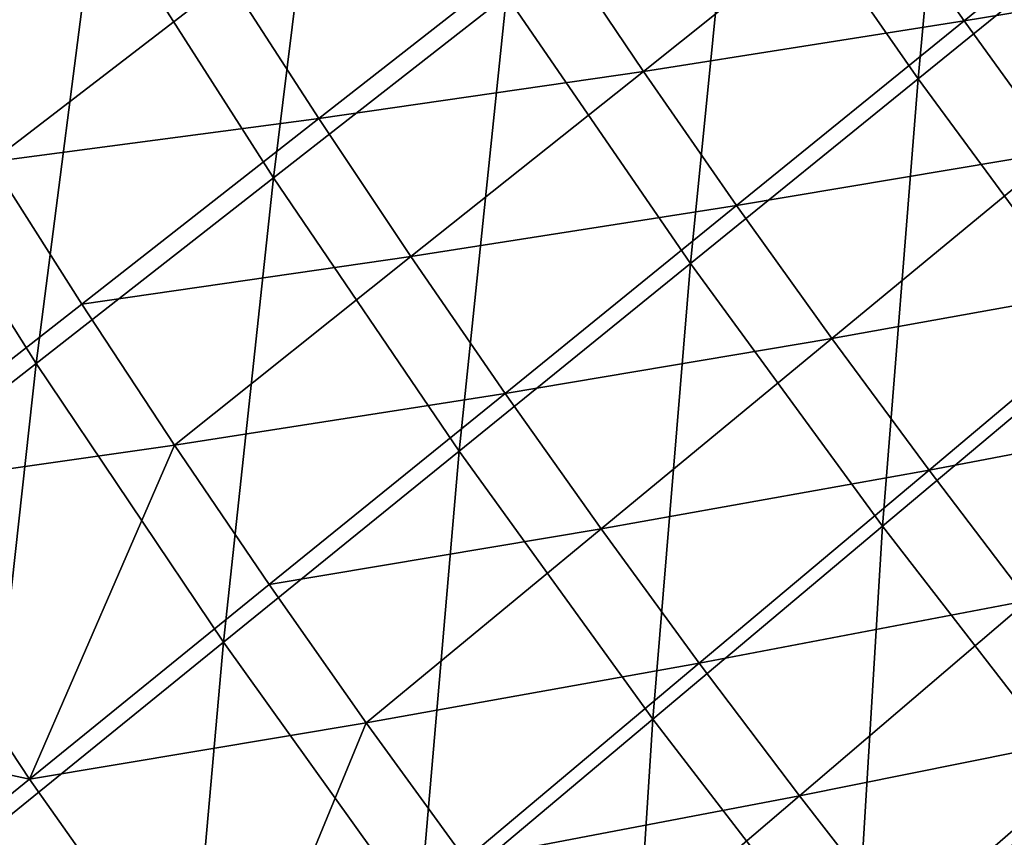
# Model space of a CAD drawing. Header units: metres. Extents: x 0 to 1400, y -1400 to 0.
# Tile 25 of 256: x 244 to 283, y -1030 to -998. Entities that reach past the tile are written whole.
import ezdxf

# ---------------------------------------------------------------- set-up
doc = ezdxf.new("R2010")
doc.units = ezdxf.units.M

msp = doc.modelspace()

# ---------------------------------------------------------------- linework, layer by layer
at = {"layer": 'None'}
for points in [[(272.281799, -989.777771, -450.900848), (281.013397, -982.923889, -479.205048), (279.444397, -1000.0849, -450.889496)], [(281.013397, -982.923889, -479.205048), (288.135834, -993.026123, -479.276489), (279.444397, -1000.0849, -450.889496)], [(254.174011, -1003.971863, -393.949249), (247.208725, -993.072266, -393.967072), (256.389526, -986.129639, -422.402466)], [(263.309021, -996.818848, -422.385925), (254.174011, -1003.971863, -393.949249), (256.389526, -986.129639, -422.402466)], [(247.208725, -993.072266, -393.967072), (237.866837, -1000.122375, -365.611084), (243.845688, -987.551392, -393.976715)], [(270.53125, -1007.318848, -422.371277), (263.309021, -996.818848, -422.385925), (272.281799, -989.777771, -450.900848)], [(279.444397, -1000.0849, -450.889496), (270.53125, -1007.318848, -422.371277), (272.281799, -989.777771, -450.900848)], [(281.251404, -997.816528, -449.782562), (289.946777, -990.760559, -478.183105), (277.625336, -992.653137, -449.78949)], [(293.616699, -995.772156, -478.212738), (289.946777, -990.760559, -478.183105), (281.251404, -997.816528, -449.782562)], [(265.09671, -994.485596, -421.26059), (268.677551, -999.794495, -421.251343), (277.625336, -992.653137, -449.78949)], [(268.677551, -999.794495, -421.251343), (281.251404, -997.816528, -449.782562), (277.625336, -992.653137, -449.78949)], [(244.877609, -1011.243591, -365.592804), (237.866837, -1000.122375, -365.611084), (247.208725, -993.072266, -393.967072)], [(254.174011, -1003.971863, -393.949249), (244.877609, -1011.243591, -365.592804), (247.208725, -993.072266, -393.967072)], [(279.444397, -1000.0849, -450.889496), (288.135834, -993.026123, -479.276489), (286.893066, -1010.20166, -450.8797)], [(252.430679, -996.179199, -392.811829), (255.958359, -1001.641541, -392.799835), (265.09671, -994.485596, -421.26059)], [(255.958359, -1001.641541, -392.799835), (268.677551, -999.794495, -421.251343), (265.09671, -994.485596, -421.26059)], [(284.949738, -1002.93103, -449.776184), (293.616699, -995.772156, -478.212738), (281.251404, -997.816528, -449.782562)], [(239.641159, -997.719482, -364.447845), (243.107513, -1003.34259, -364.433258), (252.430679, -996.179199, -392.811829)], [(243.107513, -1003.34259, -364.433258), (255.958359, -1001.641541, -392.799835), (252.430679, -996.179199, -392.811829)], [(261.45639, -1014.67627, -393.933563), (254.174011, -1003.971863, -393.949249), (263.309021, -996.818848, -422.385925)], [(270.53125, -1007.318848, -422.371277), (261.45639, -1014.67627, -393.933563), (263.309021, -996.818848, -422.385925)], [(268.677551, -999.794495, -421.251343), (272.334778, -1005.05426, -421.242706), (281.251404, -997.816528, -449.782562)], [(272.334778, -1005.05426, -421.242706), (284.949738, -1002.93103, -449.776184), (281.251404, -997.816528, -449.782562)], [(255.958359, -1001.641541, -392.799835), (259.566589, -1007.054321, -392.788635), (268.677551, -999.794495, -421.251343)], [(259.566589, -1007.054321, -392.788635), (272.334778, -1005.05426, -421.242706), (268.677551, -999.794495, -421.251343)], [(244.877609, -1011.243591, -365.592804), (235.420792, -1018.640686, -337.318756), (237.866837, -1000.122375, -365.611084)], [(278.053864, -1017.623535, -422.358704), (270.53125, -1007.318848, -422.371277), (279.444397, -1000.0849, -450.889496)], [(286.893066, -1010.20166, -450.8797), (278.053864, -1017.623535, -422.358704), (279.444397, -1000.0849, -450.889496)], [(243.107513, -1003.34259, -364.433258), (246.658722, -1008.915833, -364.419525), (255.958359, -1001.641541, -392.799835)], [(246.658722, -1008.915833, -364.419525), (259.566589, -1007.054321, -392.788635), (255.958359, -1001.641541, -392.799835)], [(272.334778, -1005.05426, -421.242706), (276.06781, -1010.263855, -421.234711), (284.949738, -1002.93103, -449.776184)], [(276.06781, -1010.263855, -421.234711), (288.719757, -1007.995667, -449.770325), (284.949738, -1002.93103, -449.776184)], [(237.199203, -1016.314636, -336.123566), (246.658722, -1008.915833, -364.419525), (243.107513, -1003.34259, -364.433258)], [(252.220245, -1022.162476, -365.576721), (244.877609, -1011.243591, -365.592804), (254.174011, -1003.971863, -393.949249)], [(261.45639, -1014.67627, -393.933563), (252.220245, -1022.162476, -365.576721), (254.174011, -1003.971863, -393.949249)], [(259.566589, -1007.054321, -392.788635), (263.254852, -1012.416443, -392.778168), (272.334778, -1005.05426, -421.242706)], [(263.254852, -1012.416443, -392.778168), (276.06781, -1010.263855, -421.234711), (272.334778, -1005.05426, -421.242706)], [(246.658722, -1008.915833, -364.419525), (250.29422, -1014.437744, -364.406647), (259.566589, -1007.054321, -392.788635)], [(250.29422, -1014.437744, -364.406647), (263.254852, -1012.416443, -392.778168), (259.566589, -1007.054321, -392.788635)], [(269.05365, -1025.178833, -393.920074), (261.45639, -1014.67627, -393.933563), (270.53125, -1007.318848, -422.371277)], [(278.053864, -1017.623535, -422.358704), (269.05365, -1025.178833, -393.920074), (270.53125, -1007.318848, -422.371277)], [(276.06781, -1010.263855, -421.234711), (279.876068, -1015.422119, -421.227386), (288.719757, -1007.995667, -449.770325)], [(279.876068, -1015.422119, -421.227386), (292.560913, -1013.00946, -449.765015), (288.719757, -1007.995667, -449.770325)], [(246.658722, -1008.915833, -364.419525), (237.199203, -1016.314636, -336.123566), (250.29422, -1014.437744, -364.406647)], [(263.254852, -1012.416443, -392.778168), (267.022522, -1017.726624, -392.768494), (276.06781, -1010.263855, -421.234711)], [(267.022522, -1017.726624, -392.768494), (279.876068, -1015.422119, -421.227386), (276.06781, -1010.263855, -421.234711)], [(285.874664, -1027.726807, -422.348267), (278.053864, -1017.623535, -422.358704), (286.893066, -1010.20166, -450.8797)], [(242.823395, -1029.782715, -337.301819), (235.420792, -1018.640686, -337.318756), (244.877609, -1011.243591, -365.592804)], [(252.220245, -1022.162476, -365.576721), (242.823395, -1029.782715, -337.301819), (244.877609, -1011.243591, -365.592804)], [(250.29422, -1014.437744, -364.406647), (254.013474, -1019.907043, -364.394623), (263.254852, -1012.416443, -392.778168)], [(254.013474, -1019.907043, -364.394623), (267.022522, -1017.726624, -392.768494), (263.254852, -1012.416443, -392.778168)], [(279.876068, -1015.422119, -421.227386), (283.758972, -1020.528076, -421.220734), (292.560913, -1013.00946, -449.765015)], [(237.199203, -1016.314636, -336.123566), (244.612213, -1027.530396, -336.096344), (250.29422, -1014.437744, -364.406647)], [(244.612213, -1027.530396, -336.096344), (254.013474, -1019.907043, -364.394623), (250.29422, -1014.437744, -364.406647)], [(259.892365, -1032.871582, -365.562927), (252.220245, -1022.162476, -365.576721), (261.45639, -1014.67627, -393.933563)], [(269.05365, -1025.178833, -393.920074), (259.892365, -1032.871582, -365.562927), (261.45639, -1014.67627, -393.933563)], [(267.022522, -1017.726624, -392.768494), (270.86911, -1022.983643, -392.759613), (279.876068, -1015.422119, -421.227386)], [(270.86911, -1022.983643, -392.759613), (283.758972, -1020.528076, -421.220734), (279.876068, -1015.422119, -421.227386)], [(227.58107, -1023.844421, -307.9151), (244.612213, -1027.530396, -336.096344), (237.199203, -1016.314636, -336.123566)], [(254.013474, -1019.907043, -364.394623), (257.815887, -1025.322388, -364.383514), (267.022522, -1017.726624, -392.768494)], [(257.815887, -1025.322388, -364.383514), (270.86911, -1022.983643, -392.759613), (267.022522, -1017.726624, -392.768494)], [(276.963593, -1035.472778, -393.908905), (269.05365, -1025.178833, -393.920074), (278.053864, -1017.623535, -422.358704)], [(285.874664, -1027.726807, -422.348267), (276.963593, -1035.472778, -393.908905), (278.053864, -1017.623535, -422.358704)], [(254.013474, -1019.907043, -364.394623), (244.612213, -1027.530396, -336.096344), (257.815887, -1025.322388, -364.383514)], [(270.86911, -1022.983643, -392.759613), (274.793915, -1028.186523, -392.751495), (283.758972, -1020.528076, -421.220734)], [(274.793915, -1028.186523, -392.751495), (287.715942, -1025.580688, -421.214752), (283.758972, -1020.528076, -421.220734)], [(250.570282, -1040.705811, -337.287292), (242.823395, -1029.782715, -337.301819), (252.220245, -1022.162476, -365.576721)], [(259.892365, -1032.871582, -365.562927), (250.570282, -1040.705811, -337.287292), (252.220245, -1022.162476, -365.576721)], [(257.815887, -1025.322388, -364.383514), (261.700897, -1030.682495, -364.373291), (270.86911, -1022.983643, -392.759613)], [(261.700897, -1030.682495, -364.373291), (274.793915, -1028.186523, -392.751495), (270.86911, -1022.983643, -392.759613)], [(227.58107, -1023.844421, -307.9151), (235.052277, -1035.29126, -307.886169), (244.612213, -1027.530396, -336.096344)], [(244.612213, -1027.530396, -336.096344), (252.373032, -1038.521362, -336.072998), (257.815887, -1025.322388, -364.383514)], [(252.373032, -1038.521362, -336.072998), (261.700897, -1030.682495, -364.373291), (257.815887, -1025.322388, -364.383514)], [(267.891632, -1043.363403, -365.551544), (259.892365, -1032.871582, -365.562927), (269.05365, -1025.178833, -393.920074)], [(276.963593, -1035.472778, -393.908905), (267.891632, -1043.363403, -365.551544), (269.05365, -1025.178833, -393.920074)], [(274.793915, -1028.186523, -392.751495), (278.796387, -1033.333862, -392.744232), (287.715942, -1025.580688, -421.214752)], [(278.796387, -1033.333862, -392.744232), (295.849213, -1035.521118, -421.204803), (287.715942, -1025.580688, -421.214752)], [(235.052277, -1035.29126, -307.886169), (252.373032, -1038.521362, -336.072998), (244.612213, -1027.530396, -336.096344)], [(285.181793, -1045.549927, -393.900146), (276.963593, -1035.472778, -393.908905), (285.874664, -1027.726807, -422.348267)], [(261.700897, -1030.682495, -364.373291), (265.667816, -1035.986084, -364.364014), (274.793915, -1028.186523, -392.751495)], [(265.667816, -1035.986084, -364.364014), (278.796387, -1033.333862, -392.744232), (274.793915, -1028.186523, -392.751495)], [(250.570282, -1040.705811, -337.287292), (241.088898, -1048.684326, -309.096893), (242.823395, -1029.782715, -337.301819)]]:
    msp.add_3dface(points, dxfattribs=at)

doc.saveas('drawing.dxf')
